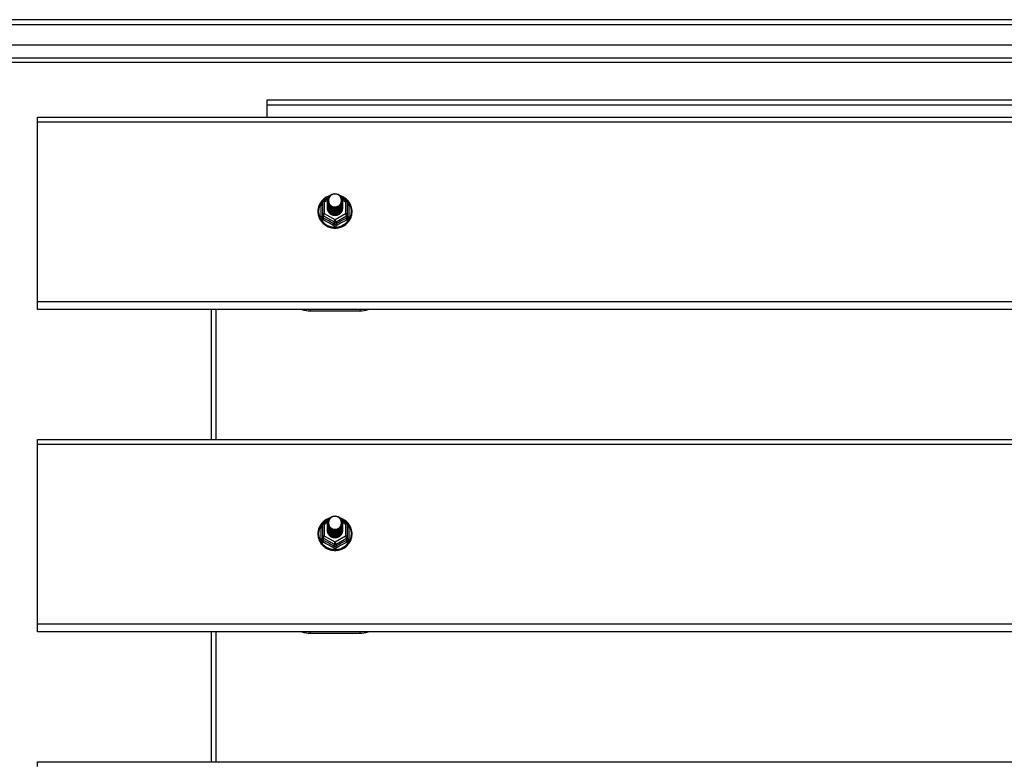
# Model space of a CAD drawing. Header units: inches. Extents: x 48.1 to 120.1, y 27.5 to 59.7.
# Tile 17 of 23: x 64.2 to 84.1, y 43.6 to 58.6. Entities that reach past the tile are written whole.
import ezdxf

# ---------------------------------------------------------------- set-up
doc = ezdxf.new("R2010")
doc.units = ezdxf.units.IN
doc.header["$MEASUREMENT"] = 0
doc.layers.add('Visible Edges(ANSI)', color=7, linetype='Continuous', lineweight=25)
doc.layers.add('Visible Tangent Edges(ANSI)', color=7, linetype='Continuous', lineweight=25)

msp = doc.modelspace()

# ---------------------------------------------------------------- linework, layer by layer
at = {"layer": 'Visible Edges(ANSI)'}
for p, q in [((119.955, 58.601), (48.153, 58.601)), ((119.345, 58.089), (48.762, 58.089)), ((119.157, 57.735), (48.951, 57.735)), ((113.929, 56.976), (69.179, 56.976)), ((69.179, 56.976), (69.179, 56.877)), ((69.179, 56.877), (69.179, 56.633)), ((64.554, 56.54), (64.554, 56.633)), ((64.554, 56.633), (118.554, 56.633)), ((64.554, 52.914), (64.554, 56.54)), ((70.3, 54.917), (70.3, 54.677)), ((70.32, 54.951), (70.41, 55.001)), ((70.4, 54.949), (70.4, 54.95)), ((70.4, 54.937), (70.4, 54.937)), ((70.4, 54.924), (70.4, 54.925)), ((70.4, 54.912), (70.4, 54.912)), ((70.4, 54.899), (70.4, 54.9)), ((70.4, 54.887), (70.4, 54.887)), ((70.4, 54.874), (70.4, 54.875)), ((70.4, 54.862), (70.4, 54.862)), ((70.4, 54.849), (70.4, 54.85)), ((70.4, 54.837), (70.4, 54.837)), ((70.4, 54.824), (70.4, 54.824)), ((70.695, 55.003), (70.788, 54.951)), ((70.707, 54.943), (70.707, 54.944)), ((70.707, 54.931), (70.707, 54.931)), ((70.707, 54.918), (70.707, 54.919)), ((70.707, 54.906), (70.707, 54.906)), ((70.707, 54.893), (70.707, 54.893)), ((70.707, 54.88), (70.707, 54.881)), ((70.707, 54.868), (70.707, 54.868)), ((70.707, 54.855), (70.707, 54.856)), ((70.707, 54.843), (70.707, 54.843)), ((70.707, 54.83), (70.707, 54.831)), ((70.707, 54.818), (70.707, 54.818)), ((70.808, 54.677), (70.808, 54.917)), ((70.3, 54.677), (70.3, 54.632)), ((70.4, 54.812), (70.4, 54.812)), ((70.535, 54.663), (70.534, 54.656)), ((70.808, 54.632), (70.808, 54.677)), ((64.554, 52.757), (64.554, 52.914)), ((118.554, 52.757), (64.554, 52.757)), ((68.054, 52.757), (68.054, 50.133)), ((70.054, 52.728), (71.054, 52.728)), ((64.554, 50.04), (64.554, 50.133)), ((64.554, 50.133), (118.554, 50.133)), ((64.554, 46.414), (64.554, 50.04)), ((70.32, 48.451), (70.41, 48.501)), ((70.695, 48.503), (70.788, 48.451)), ((70.3, 48.417), (70.3, 48.177)), ((70.4, 48.449), (70.4, 48.45)), ((70.4, 48.437), (70.4, 48.437)), ((70.4, 48.424), (70.4, 48.425)), ((70.4, 48.412), (70.4, 48.412)), ((70.4, 48.399), (70.4, 48.4)), ((70.4, 48.387), (70.4, 48.387)), ((70.4, 48.374), (70.4, 48.375)), ((70.4, 48.362), (70.4, 48.362)), ((70.4, 48.349), (70.4, 48.35)), ((70.4, 48.337), (70.4, 48.337)), ((70.4, 48.324), (70.4, 48.324)), ((70.4, 48.312), (70.4, 48.312)), ((70.707, 48.443), (70.707, 48.444)), ((70.707, 48.431), (70.707, 48.431)), ((70.707, 48.418), (70.707, 48.419)), ((70.707, 48.406), (70.707, 48.406)), ((70.707, 48.393), (70.707, 48.393)), ((70.707, 48.38), (70.707, 48.381)), ((70.707, 48.368), (70.707, 48.368)), ((70.707, 48.355), (70.707, 48.356)), ((70.707, 48.343), (70.707, 48.343)), ((70.707, 48.33), (70.707, 48.331)), ((70.707, 48.318), (70.707, 48.318)), ((70.808, 48.177), (70.808, 48.417)), ((70.3, 48.177), (70.3, 48.132)), ((70.535, 48.163), (70.534, 48.156)), ((70.808, 48.132), (70.808, 48.177)), ((64.554, 46.257), (64.554, 46.414)), ((118.554, 46.257), (64.554, 46.257)), ((68.054, 46.257), (68.054, 43.633)), ((70.054, 46.228), (71.054, 46.228)), ((64.554, 43.54), (64.554, 43.633)), ((64.554, 43.633), (118.554, 43.633))]:
    msp.add_line(p, q, dxfattribs=at)
at = {"layer": 'Visible Edges(ANSI)', "flags": 128}
for points in [[(70.442, 55.05), (70.42, 55.042), (70.398, 55.032), (70.378, 55.021), (70.358, 55.009), (70.339, 54.995), (70.321, 54.98), (70.304, 54.964), (70.288, 54.947), (70.274, 54.929), (70.261, 54.91), (70.249, 54.89), (70.239, 54.87), (70.23, 54.848), (70.222, 54.827), (70.217, 54.804), (70.212, 54.782), (70.21, 54.759), (70.209, 54.736), (70.209, 54.713), (70.212, 54.69), (70.215, 54.668), (70.221, 54.645), (70.228, 54.623), (70.236, 54.602), (70.247, 54.581), (70.258, 54.561), (70.271, 54.542), (70.285, 54.523), (70.301, 54.506), (70.317, 54.49), (70.335, 54.475), (70.354, 54.461), (70.373, 54.448), (70.394, 54.437), (70.415, 54.427), (70.437, 54.419), (70.459, 54.412), (70.482, 54.406), (70.506, 54.402), (70.529, 54.4), (70.553, 54.399), (70.576, 54.4), (70.6, 54.402), (70.623, 54.406), (70.646, 54.411), (70.668, 54.418), (70.69, 54.426), (70.711, 54.436), (70.732, 54.447), (70.752, 54.459), (70.771, 54.473), (70.789, 54.488), (70.805, 54.504), (70.821, 54.522), (70.835, 54.54), (70.848, 54.559), (70.86, 54.579), (70.87, 54.6), (70.879, 54.621), (70.886, 54.643), (70.892, 54.665), (70.896, 54.688), (70.898, 54.711), (70.899, 54.733)], [(70.421, 54.876), (70.405, 54.915), (70.4, 54.956), (70.409, 54.997), (70.428, 55.034), (70.458, 55.064), (70.496, 55.085), (70.538, 55.095), (70.582, 55.092), (70.624, 55.078), (70.659, 55.053), (70.686, 55.02), (70.703, 54.98), (70.707, 54.937), (70.699, 54.895), (70.679, 54.857), (70.649, 54.826), (70.612, 54.804), (70.569, 54.793), (70.526, 54.794), (70.484, 54.807), (70.449, 54.831), (70.421, 54.863), (70.405, 54.902), (70.4, 54.943)], [(70.438, 55.021), (70.437, 55.018), (70.435, 55.016), (70.434, 55.013), (70.433, 55.011), (70.432, 55.008), (70.431, 55.005), (70.43, 55.003), (70.429, 55), (70.429, 54.997), (70.428, 54.995), (70.427, 54.992), (70.427, 54.989), (70.426, 54.986), (70.426, 54.984), (70.425, 54.981), (70.425, 54.978), (70.424, 54.975), (70.424, 54.972), (70.424, 54.97), (70.424, 54.967), (70.424, 54.964), (70.424, 54.961), (70.424, 54.958), (70.424, 54.956)], [(70.44, 54.851), (70.463, 54.833), (70.489, 54.818), (70.517, 54.81), (70.547, 54.806), (70.577, 54.809), (70.606, 54.817), (70.633, 54.831), (70.656, 54.85), (70.675, 54.873), (70.688, 54.899), (70.696, 54.927), (70.698, 54.956), (70.693, 54.985), (70.683, 55.012), (70.666, 55.037), (70.645, 55.058), (70.62, 55.074), (70.592, 55.084), (70.562, 55.088), (70.532, 55.086), (70.503, 55.078), (70.477, 55.064), (70.455, 55.044), (70.438, 55.021)], [(70.899, 54.733), (70.898, 54.76), (70.895, 54.786), (70.889, 54.812), (70.882, 54.837), (70.873, 54.862), (70.861, 54.885), (70.848, 54.908), (70.833, 54.93), (70.816, 54.951), (70.798, 54.97), (70.778, 54.988), (70.757, 55.004), (70.734, 55.019), (70.711, 55.031), (70.686, 55.042), (70.661, 55.052)], [(70.4, 54.949), (70.4, 54.945), (70.401, 54.941), (70.401, 54.936), (70.401, 54.932), (70.402, 54.927), (70.403, 54.923), (70.404, 54.918), (70.405, 54.914), (70.406, 54.91), (70.407, 54.905), (70.409, 54.901), (70.411, 54.897), (70.412, 54.893), (70.414, 54.889), (70.416, 54.885), (70.418, 54.881), (70.421, 54.877), (70.423, 54.873), (70.425, 54.869), (70.428, 54.865), (70.431, 54.862), (70.434, 54.858), (70.437, 54.855), (70.44, 54.851)], [(70.4, 54.937), (70.402, 54.918), (70.406, 54.899), (70.412, 54.881), (70.421, 54.864), (70.432, 54.848), (70.445, 54.833), (70.46, 54.821), (70.477, 54.81), (70.495, 54.802), (70.514, 54.796), (70.534, 54.793), (70.554, 54.792), (70.574, 54.793), (70.594, 54.797), (70.613, 54.804), (70.631, 54.813), (70.647, 54.824), (70.662, 54.837), (70.676, 54.851), (70.687, 54.868), (70.696, 54.886), (70.702, 54.904), (70.706, 54.924), (70.707, 54.943)], [(70.707, 54.937), (70.707, 54.917), (70.703, 54.897), (70.697, 54.878), (70.689, 54.859), (70.678, 54.842), (70.665, 54.827), (70.649, 54.813), (70.632, 54.801), (70.614, 54.792), (70.594, 54.785), (70.574, 54.781), (70.554, 54.779), (70.533, 54.781), (70.513, 54.784), (70.494, 54.791), (70.475, 54.799), (70.458, 54.81), (70.443, 54.824), (70.43, 54.839), (70.419, 54.855), (70.41, 54.873), (70.404, 54.892), (70.401, 54.911), (70.4, 54.931)], [(70.4, 54.924), (70.402, 54.905), (70.406, 54.886), (70.412, 54.868), (70.421, 54.851), (70.432, 54.835), (70.445, 54.821), (70.46, 54.808), (70.477, 54.798), (70.495, 54.79), (70.514, 54.784), (70.534, 54.78), (70.554, 54.779), (70.574, 54.781), (70.594, 54.785), (70.613, 54.791), (70.631, 54.8), (70.647, 54.811), (70.662, 54.824), (70.676, 54.839), (70.687, 54.855), (70.696, 54.873), (70.702, 54.892), (70.706, 54.911), (70.707, 54.931)], [(70.707, 54.925), (70.707, 54.904), (70.703, 54.884), (70.697, 54.865), (70.689, 54.847), (70.678, 54.83), (70.665, 54.814), (70.649, 54.8), (70.632, 54.789), (70.614, 54.78), (70.594, 54.773), (70.574, 54.769), (70.554, 54.767), (70.533, 54.768), (70.513, 54.772), (70.494, 54.778), (70.475, 54.787), (70.458, 54.798), (70.443, 54.811), (70.43, 54.826), (70.419, 54.843), (70.41, 54.86), (70.404, 54.879), (70.401, 54.899), (70.4, 54.918)], [(70.4, 54.912), (70.402, 54.893), (70.406, 54.874), (70.412, 54.856), (70.421, 54.839), (70.432, 54.823), (70.445, 54.808), (70.46, 54.796), (70.477, 54.785), (70.495, 54.777), (70.514, 54.771), (70.534, 54.768), (70.554, 54.767), (70.574, 54.768), (70.594, 54.772), (70.613, 54.779), (70.631, 54.787), (70.647, 54.798), (70.662, 54.812), (70.676, 54.826), (70.687, 54.843), (70.696, 54.861), (70.702, 54.879), (70.706, 54.898), (70.707, 54.918)], [(70.707, 54.912), (70.707, 54.892), (70.703, 54.872), (70.697, 54.853), (70.689, 54.834), (70.678, 54.817), (70.665, 54.802), (70.649, 54.788), (70.632, 54.776), (70.614, 54.767), (70.594, 54.76), (70.574, 54.756), (70.554, 54.754), (70.533, 54.755), (70.513, 54.759), (70.494, 54.765), (70.475, 54.774), (70.458, 54.785), (70.443, 54.798), (70.43, 54.813), (70.419, 54.83), (70.41, 54.848), (70.404, 54.867), (70.401, 54.886), (70.4, 54.906)], [(70.4, 54.899), (70.402, 54.88), (70.406, 54.861), (70.412, 54.843), (70.421, 54.826), (70.432, 54.81), (70.445, 54.796), (70.46, 54.783), (70.477, 54.773), (70.495, 54.764), (70.514, 54.758), (70.534, 54.755), (70.554, 54.754), (70.574, 54.755), (70.594, 54.76), (70.613, 54.766), (70.631, 54.775), (70.647, 54.786), (70.662, 54.799), (70.676, 54.814), (70.687, 54.83), (70.696, 54.848), (70.702, 54.867), (70.706, 54.886), (70.707, 54.906)], [(70.707, 54.9), (70.707, 54.879), (70.703, 54.859), (70.697, 54.84), (70.689, 54.822), (70.678, 54.805), (70.665, 54.789), (70.649, 54.775), (70.632, 54.764), (70.614, 54.754), (70.594, 54.748), (70.574, 54.743), (70.554, 54.742), (70.533, 54.743), (70.513, 54.747), (70.494, 54.753), (70.475, 54.762), (70.458, 54.773), (70.443, 54.786), (70.43, 54.801), (70.419, 54.818), (70.41, 54.835), (70.404, 54.854), (70.401, 54.874), (70.4, 54.893)], [(70.4, 54.887), (70.402, 54.868), (70.406, 54.849), (70.412, 54.831), (70.421, 54.814), (70.432, 54.798), (70.445, 54.783), (70.46, 54.771), (70.477, 54.76), (70.495, 54.752), (70.514, 54.746), (70.534, 54.742), (70.554, 54.741), (70.574, 54.743), (70.594, 54.747), (70.613, 54.754), (70.631, 54.762), (70.647, 54.773), (70.662, 54.786), (70.676, 54.801), (70.687, 54.818), (70.696, 54.835), (70.702, 54.854), (70.706, 54.873), (70.707, 54.893)], [(70.707, 54.887), (70.707, 54.867), (70.703, 54.847), (70.697, 54.828), (70.689, 54.809), (70.678, 54.792), (70.665, 54.776), (70.649, 54.763), (70.632, 54.751), (70.614, 54.742), (70.594, 54.735), (70.574, 54.731), (70.554, 54.729), (70.533, 54.73), (70.513, 54.734), (70.494, 54.74), (70.475, 54.749), (70.458, 54.76), (70.443, 54.773), (70.43, 54.788), (70.419, 54.805), (70.41, 54.823), (70.404, 54.842), (70.401, 54.861), (70.4, 54.881)], [(70.4, 54.874), (70.402, 54.855), (70.406, 54.836), (70.412, 54.818), (70.421, 54.801), (70.432, 54.785), (70.445, 54.771), (70.46, 54.758), (70.477, 54.748), (70.495, 54.739), (70.514, 54.733), (70.534, 54.73), (70.554, 54.729), (70.574, 54.73), (70.594, 54.734), (70.613, 54.741), (70.631, 54.75), (70.647, 54.761), (70.662, 54.774), (70.676, 54.789), (70.687, 54.805), (70.696, 54.823), (70.702, 54.842), (70.706, 54.861), (70.707, 54.88)], [(70.707, 54.874), (70.707, 54.854), (70.703, 54.834), (70.697, 54.815), (70.689, 54.797), (70.678, 54.779), (70.665, 54.764), (70.649, 54.75), (70.632, 54.739), (70.614, 54.729), (70.594, 54.723), (70.574, 54.718), (70.554, 54.717), (70.533, 54.718), (70.513, 54.722), (70.494, 54.728), (70.475, 54.737), (70.458, 54.748), (70.443, 54.761), (70.43, 54.776), (70.419, 54.792), (70.41, 54.81), (70.404, 54.829), (70.401, 54.849), (70.4, 54.868)], [(70.4, 54.862), (70.402, 54.843), (70.406, 54.824), (70.412, 54.806), (70.421, 54.788), (70.432, 54.773), (70.445, 54.758), (70.46, 54.746), (70.477, 54.735), (70.495, 54.727), (70.514, 54.721), (70.534, 54.717), (70.554, 54.716), (70.574, 54.718), (70.594, 54.722), (70.613, 54.728), (70.631, 54.737), (70.647, 54.748), (70.662, 54.761), (70.676, 54.776), (70.687, 54.793), (70.696, 54.81), (70.702, 54.829), (70.706, 54.848), (70.707, 54.868)], [(70.707, 54.862), (70.707, 54.842), (70.703, 54.822), (70.697, 54.802), (70.689, 54.784), (70.678, 54.767), (70.665, 54.751), (70.649, 54.738), (70.632, 54.726), (70.614, 54.717), (70.594, 54.71), (70.574, 54.706), (70.554, 54.704), (70.533, 54.705), (70.513, 54.709), (70.494, 54.715), (70.475, 54.724), (70.458, 54.735), (70.443, 54.748), (70.43, 54.763), (70.419, 54.78), (70.41, 54.798), (70.404, 54.817), (70.401, 54.836), (70.4, 54.856)], [(70.4, 54.849), (70.402, 54.83), (70.406, 54.811), (70.412, 54.793), (70.421, 54.776), (70.432, 54.76), (70.445, 54.746), (70.46, 54.733), (70.477, 54.723), (70.495, 54.714), (70.514, 54.708), (70.534, 54.705), (70.554, 54.704), (70.574, 54.705), (70.594, 54.709), (70.613, 54.716), (70.631, 54.725), (70.647, 54.736), (70.662, 54.749), (70.676, 54.764), (70.687, 54.78), (70.696, 54.798), (70.702, 54.816), (70.706, 54.836), (70.707, 54.855)], [(70.707, 54.849), (70.707, 54.829), (70.703, 54.809), (70.697, 54.79), (70.689, 54.772), (70.678, 54.754), (70.665, 54.739), (70.649, 54.725), (70.632, 54.714), (70.614, 54.704), (70.594, 54.698), (70.574, 54.693), (70.554, 54.692), (70.533, 54.693), (70.513, 54.696), (70.494, 54.703), (70.475, 54.712), (70.458, 54.723), (70.443, 54.736), (70.43, 54.751), (70.419, 54.767), (70.41, 54.785), (70.404, 54.804), (70.401, 54.823), (70.4, 54.843)], [(70.4, 54.837), (70.402, 54.817), (70.406, 54.799), (70.412, 54.781), (70.421, 54.763), (70.432, 54.748), (70.445, 54.733), (70.46, 54.721), (70.477, 54.71), (70.495, 54.702), (70.514, 54.696), (70.534, 54.692), (70.554, 54.691), (70.574, 54.693), (70.594, 54.697), (70.613, 54.703), (70.631, 54.712), (70.647, 54.723), (70.662, 54.736), (70.676, 54.751), (70.687, 54.768), (70.696, 54.785), (70.702, 54.804), (70.706, 54.823), (70.707, 54.843)], [(70.707, 54.837), (70.707, 54.817), (70.703, 54.797), (70.697, 54.777), (70.689, 54.759), (70.678, 54.742), (70.665, 54.726), (70.649, 54.713), (70.632, 54.701), (70.614, 54.692), (70.594, 54.685), (70.574, 54.681), (70.554, 54.679), (70.533, 54.68), (70.513, 54.684), (70.494, 54.69), (70.475, 54.699), (70.458, 54.71), (70.443, 54.723), (70.43, 54.738), (70.419, 54.755), (70.41, 54.773), (70.404, 54.791), (70.401, 54.811), (70.4, 54.831)], [(70.4, 54.824), (70.402, 54.805), (70.406, 54.786), (70.412, 54.768), (70.421, 54.751), (70.432, 54.735), (70.445, 54.721), (70.46, 54.708), (70.477, 54.698), (70.495, 54.689), (70.514, 54.683), (70.534, 54.68), (70.554, 54.679), (70.574, 54.68), (70.594, 54.684), (70.613, 54.691), (70.631, 54.7), (70.647, 54.711), (70.662, 54.724), (70.676, 54.739), (70.687, 54.755), (70.696, 54.773), (70.702, 54.791), (70.706, 54.811), (70.707, 54.83)], [(70.707, 54.824), (70.707, 54.804), (70.703, 54.784), (70.697, 54.765), (70.689, 54.746), (70.678, 54.729), (70.665, 54.714), (70.649, 54.7), (70.632, 54.689), (70.614, 54.679), (70.594, 54.672), (70.574, 54.668), (70.554, 54.667), (70.533, 54.668), (70.513, 54.671), (70.494, 54.678), (70.475, 54.686), (70.458, 54.698), (70.443, 54.711), (70.43, 54.726), (70.419, 54.742), (70.41, 54.76), (70.404, 54.779), (70.401, 54.798), (70.4, 54.818)], [(70.4, 54.812), (70.402, 54.792), (70.406, 54.774), (70.412, 54.755), (70.421, 54.738), (70.432, 54.722), (70.445, 54.708), (70.46, 54.696), (70.477, 54.685), (70.495, 54.677), (70.514, 54.671), (70.534, 54.667), (70.554, 54.666), (70.574, 54.668), (70.594, 54.672), (70.613, 54.678), (70.631, 54.687), (70.647, 54.698), (70.662, 54.711), (70.676, 54.726), (70.687, 54.743), (70.696, 54.76), (70.702, 54.779), (70.706, 54.798), (70.707, 54.818)], [(70.438, 54.891), (70.438, 54.89), (70.437, 54.889), (70.436, 54.889), (70.435, 54.888), (70.435, 54.888), (70.434, 54.887), (70.433, 54.886), (70.433, 54.886), (70.432, 54.885), (70.431, 54.885), (70.43, 54.884), (70.43, 54.883), (70.429, 54.883), (70.428, 54.882), (70.428, 54.882), (70.427, 54.881), (70.426, 54.88), (70.425, 54.88), (70.425, 54.879), (70.424, 54.879), (70.423, 54.878), (70.423, 54.877), (70.422, 54.877), (70.421, 54.876)], [(70.424, 54.956), (70.424, 54.953), (70.424, 54.95), (70.424, 54.947), (70.424, 54.944), (70.424, 54.942), (70.424, 54.939), (70.425, 54.936), (70.425, 54.933), (70.425, 54.93), (70.426, 54.928), (70.426, 54.925), (70.427, 54.922), (70.427, 54.919), (70.428, 54.917), (70.429, 54.914), (70.43, 54.911), (70.431, 54.909), (70.431, 54.906), (70.432, 54.903), (70.434, 54.901), (70.435, 54.898), (70.436, 54.896), (70.437, 54.893), (70.438, 54.891)], [(70.534, 54.656), (70.526, 54.657), (70.518, 54.659), (70.51, 54.661), (70.502, 54.664), (70.494, 54.667), (70.487, 54.67), (70.479, 54.674), (70.472, 54.678), (70.465, 54.683), (70.459, 54.688), (70.452, 54.693), (70.446, 54.698), (70.441, 54.704), (70.435, 54.71), (70.43, 54.717), (70.426, 54.723), (70.421, 54.73), (70.417, 54.737), (70.414, 54.745), (70.411, 54.752), (70.408, 54.76), (70.406, 54.768), (70.404, 54.775), (70.403, 54.783)], [(70.707, 54.812), (70.707, 54.812), (70.707, 54.812), (70.707, 54.811), (70.707, 54.811), (70.707, 54.811), (70.707, 54.811), (70.707, 54.811), (70.707, 54.811), (70.707, 54.811), (70.707, 54.811), (70.707, 54.811), (70.707, 54.811), (70.707, 54.811), (70.707, 54.81), (70.707, 54.81), (70.707, 54.81), (70.707, 54.81), (70.707, 54.81), (70.707, 54.81), (70.707, 54.81), (70.707, 54.81), (70.707, 54.81), (70.707, 54.81), (70.707, 54.809)], [(70.442, 48.55), (70.42, 48.542), (70.398, 48.532), (70.378, 48.521), (70.358, 48.509), (70.339, 48.495), (70.321, 48.48), (70.304, 48.464), (70.288, 48.447), (70.274, 48.429), (70.261, 48.41), (70.249, 48.39), (70.239, 48.37), (70.23, 48.348), (70.222, 48.327), (70.217, 48.304), (70.212, 48.282), (70.21, 48.259), (70.209, 48.236), (70.209, 48.213), (70.212, 48.19), (70.215, 48.168), (70.221, 48.145), (70.228, 48.123), (70.236, 48.102), (70.247, 48.081), (70.258, 48.061), (70.271, 48.042), (70.285, 48.023), (70.301, 48.006), (70.317, 47.99), (70.335, 47.975), (70.354, 47.961), (70.373, 47.948), (70.394, 47.937), (70.415, 47.927), (70.437, 47.919), (70.459, 47.912), (70.482, 47.906), (70.506, 47.902), (70.529, 47.9), (70.553, 47.899), (70.576, 47.9), (70.6, 47.902), (70.623, 47.906), (70.646, 47.911), (70.668, 47.918), (70.69, 47.926), (70.711, 47.936), (70.732, 47.947), (70.752, 47.959), (70.771, 47.973), (70.789, 47.988), (70.805, 48.004), (70.821, 48.022), (70.835, 48.04), (70.848, 48.059), (70.86, 48.079), (70.87, 48.1), (70.879, 48.121), (70.886, 48.143), (70.892, 48.165), (70.896, 48.188), (70.898, 48.211), (70.899, 48.233)], [(70.421, 48.376), (70.405, 48.415), (70.4, 48.456), (70.409, 48.497), (70.428, 48.534), (70.458, 48.564), (70.496, 48.585), (70.538, 48.595), (70.582, 48.592), (70.624, 48.578), (70.659, 48.553), (70.686, 48.52), (70.703, 48.48), (70.707, 48.437), (70.699, 48.395), (70.679, 48.357), (70.649, 48.326), (70.612, 48.304), (70.569, 48.293), (70.526, 48.294), (70.484, 48.307), (70.449, 48.331), (70.421, 48.363), (70.405, 48.402), (70.4, 48.443)], [(70.438, 48.521), (70.437, 48.518), (70.435, 48.516), (70.434, 48.513), (70.433, 48.511), (70.432, 48.508), (70.431, 48.505), (70.43, 48.503), (70.429, 48.5), (70.429, 48.497), (70.428, 48.495), (70.427, 48.492), (70.427, 48.489), (70.426, 48.486), (70.426, 48.484), (70.425, 48.481), (70.425, 48.478), (70.424, 48.475), (70.424, 48.472), (70.424, 48.47), (70.424, 48.467), (70.424, 48.464), (70.424, 48.461), (70.424, 48.458), (70.424, 48.456)], [(70.44, 48.351), (70.463, 48.333), (70.489, 48.318), (70.517, 48.31), (70.547, 48.306), (70.577, 48.309), (70.606, 48.317), (70.633, 48.331), (70.656, 48.35), (70.675, 48.373), (70.688, 48.399), (70.696, 48.427), (70.698, 48.456), (70.693, 48.485), (70.683, 48.512), (70.666, 48.537), (70.645, 48.558), (70.62, 48.574), (70.592, 48.584), (70.562, 48.588), (70.532, 48.586), (70.503, 48.578), (70.477, 48.564), (70.455, 48.544), (70.438, 48.521)], [(70.899, 48.233), (70.898, 48.26), (70.895, 48.286), (70.889, 48.312), (70.882, 48.337), (70.873, 48.362), (70.861, 48.385), (70.848, 48.408), (70.833, 48.43), (70.816, 48.451), (70.798, 48.47), (70.778, 48.488), (70.757, 48.504), (70.734, 48.519), (70.711, 48.531), (70.686, 48.542), (70.661, 48.552)], [(70.4, 48.449), (70.4, 48.445), (70.401, 48.441), (70.401, 48.436), (70.401, 48.432), (70.402, 48.427), (70.403, 48.423), (70.404, 48.418), (70.405, 48.414), (70.406, 48.41), (70.407, 48.405), (70.409, 48.401), (70.411, 48.397), (70.412, 48.393), (70.414, 48.389), (70.416, 48.385), (70.418, 48.381), (70.421, 48.377), (70.423, 48.373), (70.425, 48.369), (70.428, 48.365), (70.431, 48.362), (70.434, 48.358), (70.437, 48.355), (70.44, 48.351)], [(70.4, 48.437), (70.402, 48.418), (70.406, 48.399), (70.412, 48.381), (70.421, 48.364), (70.432, 48.348), (70.445, 48.333), (70.46, 48.321), (70.477, 48.31), (70.495, 48.302), (70.514, 48.296), (70.534, 48.293), (70.554, 48.292), (70.574, 48.293), (70.594, 48.297), (70.613, 48.304), (70.631, 48.313), (70.647, 48.324), (70.662, 48.337), (70.676, 48.351), (70.687, 48.368), (70.696, 48.386), (70.702, 48.404), (70.706, 48.424), (70.707, 48.443)], [(70.707, 48.437), (70.707, 48.417), (70.703, 48.397), (70.697, 48.378), (70.689, 48.359), (70.678, 48.342), (70.665, 48.327), (70.649, 48.313), (70.632, 48.301), (70.614, 48.292), (70.594, 48.285), (70.574, 48.281), (70.554, 48.279), (70.533, 48.281), (70.513, 48.284), (70.494, 48.291), (70.475, 48.299), (70.458, 48.31), (70.443, 48.324), (70.43, 48.339), (70.419, 48.355), (70.41, 48.373), (70.404, 48.392), (70.401, 48.411), (70.4, 48.431)], [(70.4, 48.424), (70.402, 48.405), (70.406, 48.386), (70.412, 48.368), (70.421, 48.351), (70.432, 48.335), (70.445, 48.321), (70.46, 48.308), (70.477, 48.298), (70.495, 48.29), (70.514, 48.284), (70.534, 48.28), (70.554, 48.279), (70.574, 48.281), (70.594, 48.285), (70.613, 48.291), (70.631, 48.3), (70.647, 48.311), (70.662, 48.324), (70.676, 48.339), (70.687, 48.355), (70.696, 48.373), (70.702, 48.392), (70.706, 48.411), (70.707, 48.431)], [(70.707, 48.425), (70.707, 48.404), (70.703, 48.384), (70.697, 48.365), (70.689, 48.347), (70.678, 48.33), (70.665, 48.314), (70.649, 48.3), (70.632, 48.289), (70.614, 48.28), (70.594, 48.273), (70.574, 48.269), (70.554, 48.267), (70.533, 48.268), (70.513, 48.272), (70.494, 48.278), (70.475, 48.287), (70.458, 48.298), (70.443, 48.311), (70.43, 48.326), (70.419, 48.343), (70.41, 48.36), (70.404, 48.379), (70.401, 48.399), (70.4, 48.418)], [(70.4, 48.412), (70.402, 48.393), (70.406, 48.374), (70.412, 48.356), (70.421, 48.339), (70.432, 48.323), (70.445, 48.308), (70.46, 48.296), (70.477, 48.285), (70.495, 48.277), (70.514, 48.271), (70.534, 48.268), (70.554, 48.267), (70.574, 48.268), (70.594, 48.272), (70.613, 48.279), (70.631, 48.287), (70.647, 48.298), (70.662, 48.312), (70.676, 48.326), (70.687, 48.343), (70.696, 48.361), (70.702, 48.379), (70.706, 48.398), (70.707, 48.418)], [(70.707, 48.412), (70.707, 48.392), (70.703, 48.372), (70.697, 48.353), (70.689, 48.334), (70.678, 48.317), (70.665, 48.302), (70.649, 48.288), (70.632, 48.276), (70.614, 48.267), (70.594, 48.26), (70.574, 48.256), (70.554, 48.254), (70.533, 48.255), (70.513, 48.259), (70.494, 48.265), (70.475, 48.274), (70.458, 48.285), (70.443, 48.298), (70.43, 48.313), (70.419, 48.33), (70.41, 48.348), (70.404, 48.367), (70.401, 48.386), (70.4, 48.406)], [(70.4, 48.399), (70.402, 48.38), (70.406, 48.361), (70.412, 48.343), (70.421, 48.326), (70.432, 48.31), (70.445, 48.296), (70.46, 48.283), (70.477, 48.273), (70.495, 48.264), (70.514, 48.258), (70.534, 48.255), (70.554, 48.254), (70.574, 48.255), (70.594, 48.26), (70.613, 48.266), (70.631, 48.275), (70.647, 48.286), (70.662, 48.299), (70.676, 48.314), (70.687, 48.33), (70.696, 48.348), (70.702, 48.367), (70.706, 48.386), (70.707, 48.406)], [(70.707, 48.4), (70.707, 48.379), (70.703, 48.359), (70.697, 48.34), (70.689, 48.322), (70.678, 48.305), (70.665, 48.289), (70.649, 48.275), (70.632, 48.264), (70.614, 48.254), (70.594, 48.248), (70.574, 48.243), (70.554, 48.242), (70.533, 48.243), (70.513, 48.247), (70.494, 48.253), (70.475, 48.262), (70.458, 48.273), (70.443, 48.286), (70.43, 48.301), (70.419, 48.318), (70.41, 48.335), (70.404, 48.354), (70.401, 48.374), (70.4, 48.393)], [(70.4, 48.387), (70.402, 48.368), (70.406, 48.349), (70.412, 48.331), (70.421, 48.314), (70.432, 48.298), (70.445, 48.283), (70.46, 48.271), (70.477, 48.26), (70.495, 48.252), (70.514, 48.246), (70.534, 48.242), (70.554, 48.241), (70.574, 48.243), (70.594, 48.247), (70.613, 48.254), (70.631, 48.262), (70.647, 48.273), (70.662, 48.286), (70.676, 48.301), (70.687, 48.318), (70.696, 48.335), (70.702, 48.354), (70.706, 48.373), (70.707, 48.393)], [(70.707, 48.387), (70.707, 48.367), (70.703, 48.347), (70.697, 48.328), (70.689, 48.309), (70.678, 48.292), (70.665, 48.276), (70.649, 48.263), (70.632, 48.251), (70.614, 48.242), (70.594, 48.235), (70.574, 48.231), (70.554, 48.229), (70.533, 48.23), (70.513, 48.234), (70.494, 48.24), (70.475, 48.249), (70.458, 48.26), (70.443, 48.273), (70.43, 48.288), (70.419, 48.305), (70.41, 48.323), (70.404, 48.342), (70.401, 48.361), (70.4, 48.381)], [(70.4, 48.374), (70.402, 48.355), (70.406, 48.336), (70.412, 48.318), (70.421, 48.301), (70.432, 48.285), (70.445, 48.271), (70.46, 48.258), (70.477, 48.248), (70.495, 48.239), (70.514, 48.233), (70.534, 48.23), (70.554, 48.229), (70.574, 48.23), (70.594, 48.234), (70.613, 48.241), (70.631, 48.25), (70.647, 48.261), (70.662, 48.274), (70.676, 48.289), (70.687, 48.305), (70.696, 48.323), (70.702, 48.342), (70.706, 48.361), (70.707, 48.38)], [(70.707, 48.374), (70.707, 48.354), (70.703, 48.334), (70.697, 48.315), (70.689, 48.297), (70.678, 48.279), (70.665, 48.264), (70.649, 48.25), (70.632, 48.239), (70.614, 48.229), (70.594, 48.223), (70.574, 48.218), (70.554, 48.217), (70.533, 48.218), (70.513, 48.222), (70.494, 48.228), (70.475, 48.237), (70.458, 48.248), (70.443, 48.261), (70.43, 48.276), (70.419, 48.292), (70.41, 48.31), (70.404, 48.329), (70.401, 48.349), (70.4, 48.368)], [(70.4, 48.362), (70.402, 48.343), (70.406, 48.324), (70.412, 48.306), (70.421, 48.288), (70.432, 48.273), (70.445, 48.258), (70.46, 48.246), (70.477, 48.235), (70.495, 48.227), (70.514, 48.221), (70.534, 48.217), (70.554, 48.216), (70.574, 48.218), (70.594, 48.222), (70.613, 48.228), (70.631, 48.237), (70.647, 48.248), (70.662, 48.261), (70.676, 48.276), (70.687, 48.293), (70.696, 48.31), (70.702, 48.329), (70.706, 48.348), (70.707, 48.368)], [(70.707, 48.362), (70.707, 48.342), (70.703, 48.322), (70.697, 48.302), (70.689, 48.284), (70.678, 48.267), (70.665, 48.251), (70.649, 48.238), (70.632, 48.226), (70.614, 48.217), (70.594, 48.21), (70.574, 48.206), (70.554, 48.204), (70.533, 48.205), (70.513, 48.209), (70.494, 48.215), (70.475, 48.224), (70.458, 48.235), (70.443, 48.248), (70.43, 48.263), (70.419, 48.28), (70.41, 48.298), (70.404, 48.317), (70.401, 48.336), (70.4, 48.356)], [(70.4, 48.349), (70.402, 48.33), (70.406, 48.311), (70.412, 48.293), (70.421, 48.276), (70.432, 48.26), (70.445, 48.246), (70.46, 48.233), (70.477, 48.223), (70.495, 48.214), (70.514, 48.208), (70.534, 48.205), (70.554, 48.204), (70.574, 48.205), (70.594, 48.209), (70.613, 48.216), (70.631, 48.225), (70.647, 48.236), (70.662, 48.249), (70.676, 48.264), (70.687, 48.28), (70.696, 48.298), (70.702, 48.316), (70.706, 48.336), (70.707, 48.355)], [(70.707, 48.349), (70.707, 48.329), (70.703, 48.309), (70.697, 48.29), (70.689, 48.272), (70.678, 48.254), (70.665, 48.239), (70.649, 48.225), (70.632, 48.214), (70.614, 48.204), (70.594, 48.198), (70.574, 48.193), (70.554, 48.192), (70.533, 48.193), (70.513, 48.196), (70.494, 48.203), (70.475, 48.212), (70.458, 48.223), (70.443, 48.236), (70.43, 48.251), (70.419, 48.267), (70.41, 48.285), (70.404, 48.304), (70.401, 48.323), (70.4, 48.343)], [(70.4, 48.337), (70.402, 48.317), (70.406, 48.299), (70.412, 48.281), (70.421, 48.263), (70.432, 48.248), (70.445, 48.233), (70.46, 48.221), (70.477, 48.21), (70.495, 48.202), (70.514, 48.196), (70.534, 48.192), (70.554, 48.191), (70.574, 48.193), (70.594, 48.197), (70.613, 48.203), (70.631, 48.212), (70.647, 48.223), (70.662, 48.236), (70.676, 48.251), (70.687, 48.268), (70.696, 48.285), (70.702, 48.304), (70.706, 48.323), (70.707, 48.343)], [(70.707, 48.337), (70.707, 48.317), (70.703, 48.297), (70.697, 48.277), (70.689, 48.259), (70.678, 48.242), (70.665, 48.226), (70.649, 48.213), (70.632, 48.201), (70.614, 48.192), (70.594, 48.185), (70.574, 48.181), (70.554, 48.179), (70.533, 48.18), (70.513, 48.184), (70.494, 48.19), (70.475, 48.199), (70.458, 48.21), (70.443, 48.223), (70.43, 48.238), (70.419, 48.255), (70.41, 48.273), (70.404, 48.291), (70.401, 48.311), (70.4, 48.331)], [(70.4, 48.324), (70.402, 48.305), (70.406, 48.286), (70.412, 48.268), (70.421, 48.251), (70.432, 48.235), (70.445, 48.221), (70.46, 48.208), (70.477, 48.198), (70.495, 48.189), (70.514, 48.183), (70.534, 48.18), (70.554, 48.179), (70.574, 48.18), (70.594, 48.184), (70.613, 48.191), (70.631, 48.2), (70.647, 48.211), (70.662, 48.224), (70.676, 48.239), (70.687, 48.255), (70.696, 48.273), (70.702, 48.291), (70.706, 48.311), (70.707, 48.33)], [(70.707, 48.324), (70.707, 48.304), (70.703, 48.284), (70.697, 48.265), (70.689, 48.246), (70.678, 48.229), (70.665, 48.214), (70.649, 48.2), (70.632, 48.189), (70.614, 48.179), (70.594, 48.172), (70.574, 48.168), (70.554, 48.167), (70.533, 48.168), (70.513, 48.171), (70.494, 48.178), (70.475, 48.186), (70.458, 48.198), (70.443, 48.211), (70.43, 48.226), (70.419, 48.242), (70.41, 48.26), (70.404, 48.279), (70.401, 48.298), (70.4, 48.318)], [(70.4, 48.312), (70.402, 48.292), (70.406, 48.274), (70.412, 48.255), (70.421, 48.238), (70.432, 48.222), (70.445, 48.208), (70.46, 48.196), (70.477, 48.185), (70.495, 48.177), (70.514, 48.171), (70.534, 48.167), (70.554, 48.166), (70.574, 48.168), (70.594, 48.172), (70.613, 48.178), (70.631, 48.187), (70.647, 48.198), (70.662, 48.211), (70.676, 48.226), (70.687, 48.243), (70.696, 48.26), (70.702, 48.279), (70.706, 48.298), (70.707, 48.318)], [(70.534, 48.156), (70.526, 48.157), (70.518, 48.159), (70.51, 48.161), (70.502, 48.164), (70.494, 48.167), (70.487, 48.17), (70.479, 48.174), (70.472, 48.178), (70.465, 48.183), (70.459, 48.188), (70.452, 48.193), (70.446, 48.198), (70.441, 48.204), (70.435, 48.21), (70.43, 48.217), (70.426, 48.223), (70.421, 48.23), (70.417, 48.237), (70.414, 48.245), (70.411, 48.252), (70.408, 48.26), (70.406, 48.268), (70.404, 48.275), (70.403, 48.283)], [(70.438, 48.391), (70.438, 48.39), (70.437, 48.389), (70.436, 48.389), (70.435, 48.388), (70.435, 48.388), (70.434, 48.387), (70.433, 48.386), (70.433, 48.386), (70.432, 48.385), (70.431, 48.385), (70.43, 48.384), (70.43, 48.383), (70.429, 48.383), (70.428, 48.382), (70.428, 48.382), (70.427, 48.381), (70.426, 48.38), (70.425, 48.38), (70.425, 48.379), (70.424, 48.379), (70.423, 48.378), (70.423, 48.377), (70.422, 48.377), (70.421, 48.376)], [(70.424, 48.456), (70.424, 48.453), (70.424, 48.45), (70.424, 48.447), (70.424, 48.444), (70.424, 48.442), (70.424, 48.439), (70.425, 48.436), (70.425, 48.433), (70.425, 48.43), (70.426, 48.428), (70.426, 48.425), (70.427, 48.422), (70.427, 48.419), (70.428, 48.417), (70.429, 48.414), (70.43, 48.411), (70.431, 48.409), (70.431, 48.406), (70.432, 48.403), (70.434, 48.401), (70.435, 48.398), (70.436, 48.396), (70.437, 48.393), (70.438, 48.391)], [(70.707, 48.312), (70.707, 48.312), (70.707, 48.312), (70.707, 48.311), (70.707, 48.311), (70.707, 48.311), (70.707, 48.311), (70.707, 48.311), (70.707, 48.311), (70.707, 48.311), (70.707, 48.311), (70.707, 48.311), (70.707, 48.311), (70.707, 48.311), (70.707, 48.31), (70.707, 48.31), (70.707, 48.31), (70.707, 48.31), (70.707, 48.31), (70.707, 48.31), (70.707, 48.31), (70.707, 48.31), (70.707, 48.31), (70.707, 48.31), (70.707, 48.309)]]:
    msp.add_lwpolyline(points, dxfattribs=at)
at = {"layer": 'Visible Edges(ANSI)'}
for centre, radius, start, end in [((70.339, 54.917), 0.0394, 119.1745, 180), ((70.768, 54.917), 0.0394, 0, 60.8255), ((70.054, 53.228), 0.5, 250.4702, 270), ((71.054, 53.228), 0.5, 270, 289.5298), ((70.339, 48.417), 0.0394, 119.1745, 180), ((70.768, 48.417), 0.0394, 0, 60.8255), ((70.054, 46.728), 0.5, 250.4702, 270), ((71.054, 46.728), 0.5, 270, 289.5298)]:
    msp.add_arc(centre, radius, start, end, dxfattribs=at)
for centre, major_axis, start_param, end_param in [((70.554, 54.956), (0.134, 0), 3.671471, 8.899926), ((70.554, 54.807), (-0.158, 0), 6.031816, 9.674875), ((70.554, 54.951), (0.154, 0), 3.669461, 3.875388), ((70.554, 48.456), (0.134, 0), 3.671471, 8.899926), ((70.554, 48.307), (-0.158, 0), 6.031816, 9.674875), ((70.554, 48.451), (0.154, 0), 3.669461, 3.875388)]:
    msp.add_ellipse(centre, major_axis=major_axis, ratio=0.966998, start_param=start_param, end_param=end_param, dxfattribs=at)
at = {"layer": 'Visible Tangent Edges(ANSI)'}
for p, q in [((48.153, 58.502), (119.955, 58.502)), ((48.821, 57.834), (119.287, 57.834)), ((113.929, 56.877), (69.179, 56.877)), ((64.554, 56.54), (118.554, 56.54)), ((70.276, 54.629), (70.276, 54.857)), ((70.339, 54.927), (70.401, 54.961)), ((70.339, 54.687), (70.339, 54.927)), ((70.706, 54.961), (70.768, 54.927)), ((70.768, 54.927), (70.768, 54.687)), ((70.832, 54.857), (70.832, 54.629)), ((70.32, 54.644), (70.534, 54.524)), ((70.32, 54.599), (70.32, 54.644)), ((70.554, 54.567), (70.339, 54.687)), ((70.768, 54.687), (70.554, 54.567)), ((70.574, 54.524), (70.788, 54.644)), ((70.788, 54.644), (70.788, 54.599)), ((70.534, 54.524), (70.534, 54.48)), ((70.574, 54.48), (70.574, 54.524)), ((118.554, 52.914), (64.554, 52.914)), ((68.153, 52.757), (68.153, 50.133)), ((70.054, 52.757), (70.054, 52.728)), ((71.054, 52.757), (71.054, 52.728)), ((64.554, 50.04), (118.554, 50.04)), ((70.339, 48.427), (70.401, 48.461)), ((70.706, 48.461), (70.768, 48.427)), ((70.276, 48.129), (70.276, 48.357)), ((70.339, 48.187), (70.339, 48.427)), ((70.768, 48.427), (70.768, 48.187)), ((70.832, 48.357), (70.832, 48.129)), ((70.32, 48.144), (70.534, 48.024)), ((70.32, 48.099), (70.32, 48.144)), ((70.554, 48.067), (70.339, 48.187)), ((70.768, 48.187), (70.554, 48.067)), ((70.574, 48.024), (70.788, 48.144)), ((70.788, 48.144), (70.788, 48.099)), ((70.534, 48.024), (70.534, 47.98)), ((70.574, 47.98), (70.574, 48.024)), ((118.554, 46.414), (64.554, 46.414)), ((68.153, 46.257), (68.153, 43.633)), ((70.054, 46.257), (70.054, 46.228)), ((71.054, 46.257), (71.054, 46.228))]:
    msp.add_line(p, q, dxfattribs=at)
at = {"layer": 'Visible Tangent Edges(ANSI)', "flags": 128}
for points in [[(70.3, 54.909), (70.298, 54.907), (70.296, 54.906), (70.294, 54.904), (70.293, 54.902), (70.291, 54.9), (70.29, 54.898), (70.288, 54.896), (70.287, 54.894), (70.285, 54.891), (70.284, 54.889), (70.283, 54.887), (70.282, 54.885), (70.281, 54.882), (70.28, 54.88), (70.279, 54.878), (70.278, 54.876), (70.278, 54.873), (70.277, 54.871), (70.277, 54.868), (70.276, 54.866), (70.276, 54.864), (70.276, 54.861), (70.276, 54.859), (70.276, 54.857)], [(70.832, 54.857), (70.832, 54.859), (70.832, 54.861), (70.832, 54.864), (70.831, 54.866), (70.831, 54.868), (70.83, 54.871), (70.83, 54.873), (70.829, 54.876), (70.828, 54.878), (70.828, 54.88), (70.827, 54.882), (70.826, 54.885), (70.825, 54.887), (70.823, 54.889), (70.822, 54.891), (70.821, 54.894), (70.82, 54.896), (70.818, 54.898), (70.816, 54.9), (70.815, 54.902), (70.813, 54.904), (70.811, 54.906), (70.81, 54.907), (70.808, 54.909)], [(70.276, 54.629), (70.276, 54.626), (70.276, 54.623), (70.276, 54.62), (70.277, 54.616), (70.277, 54.613), (70.278, 54.61), (70.279, 54.607), (70.28, 54.604), (70.281, 54.601), (70.283, 54.598), (70.284, 54.595), (70.286, 54.592), (70.287, 54.59), (70.289, 54.587), (70.291, 54.585), (70.293, 54.582), (70.295, 54.58), (70.298, 54.578), (70.3, 54.576), (70.302, 54.574), (70.305, 54.572), (70.308, 54.57), (70.31, 54.568), (70.313, 54.567)], [(70.32, 54.599), (70.318, 54.6), (70.317, 54.601), (70.315, 54.602), (70.314, 54.603), (70.313, 54.604), (70.311, 54.605), (70.31, 54.606), (70.309, 54.607), (70.308, 54.608), (70.307, 54.61), (70.306, 54.611), (70.305, 54.612), (70.304, 54.614), (70.304, 54.615), (70.303, 54.617), (70.302, 54.618), (70.302, 54.62), (70.301, 54.622), (70.301, 54.623), (70.3, 54.625), (70.3, 54.627), (70.3, 54.629), (70.3, 54.631), (70.3, 54.632)], [(70.808, 54.632), (70.808, 54.631), (70.808, 54.629), (70.807, 54.627), (70.807, 54.625), (70.807, 54.623), (70.806, 54.622), (70.806, 54.62), (70.805, 54.618), (70.805, 54.617), (70.804, 54.615), (70.803, 54.614), (70.802, 54.612), (70.802, 54.611), (70.801, 54.61), (70.8, 54.608), (70.799, 54.607), (70.797, 54.606), (70.796, 54.605), (70.795, 54.604), (70.794, 54.603), (70.792, 54.602), (70.791, 54.601), (70.79, 54.6), (70.788, 54.599)], [(70.795, 54.567), (70.797, 54.568), (70.8, 54.57), (70.803, 54.572), (70.805, 54.574), (70.808, 54.576), (70.81, 54.578), (70.812, 54.58), (70.814, 54.582), (70.817, 54.585), (70.818, 54.587), (70.82, 54.59), (70.822, 54.592), (70.824, 54.595), (70.825, 54.598), (70.826, 54.601), (70.828, 54.604), (70.829, 54.607), (70.829, 54.61), (70.83, 54.613), (70.831, 54.616), (70.831, 54.62), (70.832, 54.623), (70.832, 54.626), (70.832, 54.629)], [(70.516, 54.453), (70.519, 54.452), (70.522, 54.45), (70.525, 54.449), (70.528, 54.447), (70.531, 54.446), (70.534, 54.445), (70.538, 54.445), (70.541, 54.444), (70.544, 54.443), (70.547, 54.443), (70.551, 54.443), (70.554, 54.443), (70.557, 54.443), (70.56, 54.443), (70.564, 54.443), (70.567, 54.444), (70.57, 54.445), (70.573, 54.445), (70.576, 54.446), (70.579, 54.447), (70.582, 54.449), (70.585, 54.45), (70.588, 54.452), (70.591, 54.453)], [(70.574, 54.48), (70.572, 54.479), (70.57, 54.478), (70.569, 54.477), (70.567, 54.476), (70.566, 54.476), (70.564, 54.475), (70.562, 54.475), (70.561, 54.474), (70.559, 54.474), (70.557, 54.474), (70.556, 54.474), (70.554, 54.474), (70.552, 54.474), (70.55, 54.474), (70.549, 54.474), (70.547, 54.474), (70.545, 54.475), (70.544, 54.475), (70.542, 54.476), (70.54, 54.476), (70.539, 54.477), (70.537, 54.478), (70.536, 54.479), (70.534, 54.48)], [(70.3, 48.409), (70.298, 48.407), (70.296, 48.406), (70.294, 48.404), (70.293, 48.402), (70.291, 48.4), (70.29, 48.398), (70.288, 48.396), (70.287, 48.394), (70.285, 48.391), (70.284, 48.389), (70.283, 48.387), (70.282, 48.385), (70.281, 48.382), (70.28, 48.38), (70.279, 48.378), (70.278, 48.376), (70.278, 48.373), (70.277, 48.371), (70.277, 48.368), (70.276, 48.366), (70.276, 48.364), (70.276, 48.361), (70.276, 48.359), (70.276, 48.357)], [(70.832, 48.357), (70.832, 48.359), (70.832, 48.361), (70.832, 48.364), (70.831, 48.366), (70.831, 48.368), (70.83, 48.371), (70.83, 48.373), (70.829, 48.376), (70.828, 48.378), (70.828, 48.38), (70.827, 48.382), (70.826, 48.385), (70.825, 48.387), (70.823, 48.389), (70.822, 48.391), (70.821, 48.394), (70.82, 48.396), (70.818, 48.398), (70.816, 48.4), (70.815, 48.402), (70.813, 48.404), (70.811, 48.406), (70.81, 48.407), (70.808, 48.409)], [(70.276, 48.129), (70.276, 48.126), (70.276, 48.123), (70.276, 48.12), (70.277, 48.116), (70.277, 48.113), (70.278, 48.11), (70.279, 48.107), (70.28, 48.104), (70.281, 48.101), (70.283, 48.098), (70.284, 48.095), (70.286, 48.092), (70.287, 48.09), (70.289, 48.087), (70.291, 48.085), (70.293, 48.082), (70.295, 48.08), (70.298, 48.078), (70.3, 48.076), (70.302, 48.074), (70.305, 48.072), (70.308, 48.07), (70.31, 48.068), (70.313, 48.067)], [(70.32, 48.099), (70.318, 48.1), (70.317, 48.101), (70.315, 48.102), (70.314, 48.103), (70.313, 48.104), (70.311, 48.105), (70.31, 48.106), (70.309, 48.107), (70.308, 48.108), (70.307, 48.11), (70.306, 48.111), (70.305, 48.112), (70.304, 48.114), (70.304, 48.115), (70.303, 48.117), (70.302, 48.118), (70.302, 48.12), (70.301, 48.122), (70.301, 48.123), (70.3, 48.125), (70.3, 48.127), (70.3, 48.129), (70.3, 48.131), (70.3, 48.132)], [(70.808, 48.132), (70.808, 48.131), (70.808, 48.129), (70.807, 48.127), (70.807, 48.125), (70.807, 48.123), (70.806, 48.122), (70.806, 48.12), (70.805, 48.118), (70.805, 48.117), (70.804, 48.115), (70.803, 48.114), (70.802, 48.112), (70.802, 48.111), (70.801, 48.11), (70.8, 48.108), (70.799, 48.107), (70.797, 48.106), (70.796, 48.105), (70.795, 48.104), (70.794, 48.103), (70.792, 48.102), (70.791, 48.101), (70.79, 48.1), (70.788, 48.099)], [(70.795, 48.067), (70.797, 48.068), (70.8, 48.07), (70.803, 48.072), (70.805, 48.074), (70.808, 48.076), (70.81, 48.078), (70.812, 48.08), (70.814, 48.082), (70.817, 48.085), (70.818, 48.087), (70.82, 48.09), (70.822, 48.092), (70.824, 48.095), (70.825, 48.098), (70.826, 48.101), (70.828, 48.104), (70.829, 48.107), (70.829, 48.11), (70.83, 48.113), (70.831, 48.116), (70.831, 48.12), (70.832, 48.123), (70.832, 48.126), (70.832, 48.129)], [(70.516, 47.953), (70.519, 47.952), (70.522, 47.95), (70.525, 47.949), (70.528, 47.947), (70.531, 47.946), (70.534, 47.945), (70.538, 47.945), (70.541, 47.944), (70.544, 47.943), (70.547, 47.943), (70.551, 47.943), (70.554, 47.943), (70.557, 47.943), (70.56, 47.943), (70.564, 47.943), (70.567, 47.944), (70.57, 47.945), (70.573, 47.945), (70.576, 47.946), (70.579, 47.947), (70.582, 47.949), (70.585, 47.95), (70.588, 47.952), (70.591, 47.953)], [(70.574, 47.98), (70.572, 47.979), (70.57, 47.978), (70.569, 47.977), (70.567, 47.976), (70.566, 47.976), (70.564, 47.975), (70.562, 47.975), (70.561, 47.974), (70.559, 47.974), (70.557, 47.974), (70.556, 47.974), (70.554, 47.974), (70.552, 47.974), (70.55, 47.974), (70.549, 47.974), (70.547, 47.974), (70.545, 47.975), (70.544, 47.975), (70.542, 47.976), (70.54, 47.976), (70.539, 47.977), (70.537, 47.978), (70.536, 47.979), (70.534, 47.98)]]:
    msp.add_lwpolyline(points, dxfattribs=at)
at = {"layer": 'Visible Tangent Edges(ANSI)'}
for centre, major_axis, ratio, start_param, end_param in [((70.554, 54.739), (0.331, 0), 0.966998, 1.955468, 7.482801), ((70.261, 54.872), (0.0394, 0), 0.420933, 5.107073, 6.283185), ((70.339, 54.917), (-0.0394, 0), 0.254784, 4.712389, 6.283185), ((70.339, 54.917), (-0.0192, 0.0344), 0.127392, 4.936728, 6.283185), ((70.768, 54.917), (0.0192, 0.0344), 0.127392, 0, 1.346458), ((70.768, 54.917), (0.0394, 0), 0.254784, 0, 1.570796), ((70.847, 54.872), (-0.0394, 0), 0.420933, 0, 1.176113), ((70.261, 54.632), (0.0394, 0), 0.080687, 5.107073, 6.283185), ((70.339, 54.677), (-0.0394, 0), 0.254784, 4.712389, 6.283185), ((70.339, 54.677), (-0.0394, 0), 0.966998, 0, 1.047198), ((70.339, 54.677), (-0.0192, -0.0344), 0.127392, 4.48805, 6.058847), ((70.768, 54.677), (0.0394, 0), 0.254784, 0, 1.570796), ((70.768, 54.677), (0.0192, -0.0344), 0.127392, 0.224339, 1.795135), ((70.768, 54.677), (0.0394, 0), 0.966998, 5.235988, 6.283185), ((70.847, 54.632), (-0.0394, 0), 0.080687, 0, 1.176113), ((70.3, 54.566), (0.0178, 0.0351), 0.295528, 4.874003, 6.050115), ((70.415, 54.343), (0.573, -0.342), 0.220649, 1.524932, 1.878631), ((70.427, 54.363), (-0.605, 0.361), 0.220649, 4.666525, 5.020223), ((70.514, 54.447), (0.0205, 0.0336), 0.044718, 0.222707, 1.398819), ((70.554, 54.557), (-0.0192, -0.0344), 0.127392, 4.48805, 6.058847), ((70.554, 54.557), (0.0394, 0), 0.966998, 4.18879, 5.235988), ((70.554, 54.557), (0.0192, -0.0344), 0.127392, 0.224339, 1.795135), ((70.681, 54.363), (-0.605, -0.361), 0.220649, 4.404555, 4.758253), ((70.593, 54.447), (-0.0205, 0.0336), 0.044718, 4.884366, 6.060479), ((70.693, 54.343), (0.573, 0.342), 0.220649, 1.262962, 1.61666), ((70.808, 54.566), (-0.0178, 0.0351), 0.295528, 0.23307, 1.409183), ((70.554, 48.239), (0.331, 0), 0.966998, 1.955468, 7.482801), ((70.261, 48.372), (0.0394, 0), 0.420933, 5.107073, 6.283185), ((70.339, 48.417), (-0.0394, 0), 0.254784, 4.712389, 6.283185), ((70.339, 48.417), (-0.0192, 0.0344), 0.127392, 4.936728, 6.283185), ((70.768, 48.417), (0.0192, 0.0344), 0.127392, 0, 1.346458), ((70.768, 48.417), (0.0394, 0), 0.254784, 0, 1.570796), ((70.847, 48.372), (-0.0394, 0), 0.420933, 0, 1.176113), ((70.261, 48.132), (0.0394, 0), 0.080687, 5.107073, 6.283185), ((70.339, 48.177), (-0.0394, 0), 0.254784, 4.712389, 6.283185), ((70.339, 48.177), (-0.0394, 0), 0.966998, 0, 1.047198), ((70.3, 48.066), (0.0178, 0.0351), 0.295528, 4.874003, 6.050115), ((70.415, 47.843), (0.573, -0.342), 0.220649, 1.524932, 1.878631), ((70.339, 48.177), (-0.0192, -0.0344), 0.127392, 4.48805, 6.058847), ((70.427, 47.863), (-0.605, 0.361), 0.220649, 4.666525, 5.020223), ((70.554, 48.057), (-0.0192, -0.0344), 0.127392, 4.48805, 6.058847), ((70.554, 48.057), (0.0192, -0.0344), 0.127392, 0.224339, 1.795135), ((70.681, 47.863), (-0.605, -0.361), 0.220649, 4.404555, 4.758253), ((70.693, 47.843), (0.573, 0.342), 0.220649, 1.262962, 1.61666), ((70.768, 48.177), (0.0394, 0), 0.254784, 0, 1.570796), ((70.768, 48.177), (0.0192, -0.0344), 0.127392, 0.224339, 1.795135), ((70.808, 48.066), (-0.0178, 0.0351), 0.295528, 0.23307, 1.409183), ((70.768, 48.177), (0.0394, 0), 0.966998, 5.235988, 6.283185), ((70.847, 48.132), (-0.0394, 0), 0.080687, 0, 1.176113), ((70.514, 47.947), (0.0205, 0.0336), 0.044718, 0.222707, 1.398819), ((70.554, 48.057), (0.0394, 0), 0.966998, 4.18879, 5.235988), ((70.593, 47.947), (-0.0205, 0.0336), 0.044718, 4.884366, 6.060479)]:
    msp.add_ellipse(centre, major_axis=major_axis, ratio=ratio, start_param=start_param, end_param=end_param, dxfattribs=at)

doc.saveas('drawing.dxf')
